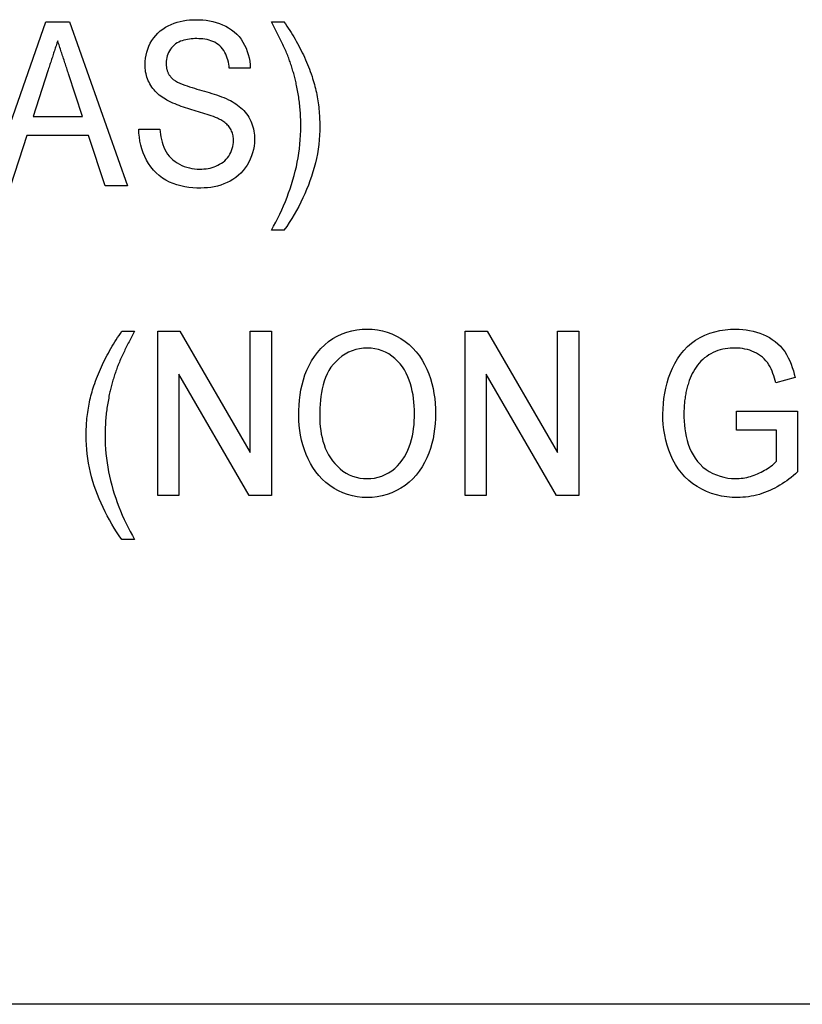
# Model space of a CAD drawing. Header units: millimetres. Extents: x 32 to 3719, y 19 to 393.
# Tile 13 of 17: x 344.48 to 351.63, y 350.72 to 359.71. Entities that reach past the tile are written whole.
import ezdxf

# ---------------------------------------------------------------- set-up
doc = ezdxf.new("R2010")
doc.units = ezdxf.units.MM
doc.layers.add('DETAIL', color=2, linetype='Continuous')

msp = doc.modelspace()

# ---------------------------------------------------------------- linework, layer by layer
at = {"layer": 'DETAIL'}
for p, q in [((344.1903, 358.1944), (344.7201, 359.6944)), ((344.7201, 359.6944), (344.9358, 359.6944)), ((344.9358, 359.6944), (345.4653, 358.1944)), ((346.7796, 359.6944), (346.895, 359.6944)), ((346.5873, 359.2713), (346.395, 359.2713)), ((344.7375, 359.2455), (344.602, 358.829)), ((345.0533, 358.829), (344.9262, 359.2193)), ((344.602, 358.829), (345.0533, 358.829)), ((344.5455, 358.6559), (344.395, 358.1944)), ((345.1098, 358.6559), (344.5455, 358.6559)), ((345.2603, 358.1944), (345.1098, 358.6559)), ((345.568, 358.7136), (345.7603, 358.7136)), ((345.4653, 358.1944), (345.2603, 358.1944)), ((346.895, 357.7906), (346.7796, 357.7906)), ((345.4142, 356.8675), (345.5296, 356.8675)), ((345.7411, 356.8675), (345.9442, 356.8675)), ((345.7411, 355.3675), (345.7411, 356.8675)), ((345.9442, 356.8675), (346.5873, 355.7602)), ((346.5873, 355.7602), (346.5873, 356.8675)), ((346.5873, 356.8675), (346.7796, 356.8675)), ((346.7796, 356.8675), (346.7796, 355.3675)), ((348.5488, 356.8675), (348.7519, 356.8675)), ((348.5488, 355.3675), (348.5488, 356.8675)), ((348.7519, 356.8675), (349.395, 355.7602)), ((349.395, 355.7602), (349.395, 356.8675)), ((349.395, 356.8675), (349.5873, 356.8675)), ((349.5873, 356.8675), (349.5873, 355.3675)), ((346.5764, 355.3675), (345.9334, 356.4751)), ((345.9334, 356.4751), (345.9334, 355.3675)), ((349.3841, 355.3675), (348.7411, 356.4751)), ((348.7411, 356.4751), (348.7411, 355.3675)), ((351.565, 356.4447), (351.3889, 356.396)), ((351.0296, 356.1367), (351.5873, 356.1367)), ((351.0296, 355.9636), (351.0296, 356.1367)), ((351.5873, 356.1367), (351.5873, 355.5817)), ((351.395, 355.9636), (351.0296, 355.9636)), ((351.395, 355.6794), (351.395, 355.9636)), ((345.9334, 355.3675), (345.7411, 355.3675)), ((346.7796, 355.3675), (346.5764, 355.3675)), ((348.7411, 355.3675), (348.5488, 355.3675)), ((349.5873, 355.3675), (349.3841, 355.3675)), ((345.5296, 354.9636), (345.4142, 354.9636)), ((389.4615, 350.7186), (310.9508, 350.7186))]:
    msp.add_line(p, q, dxfattribs=at)
at = {"layer": 'DETAIL', "flags": 128}
for points in [[(345.6257, 359.3029), (345.627, 359.3319), (345.6296, 359.3608), (345.6344, 359.3895), (345.6414, 359.4177), (345.6503, 359.4454), (345.6612, 359.4723), (345.6738, 359.4985), (345.6883, 359.5237), (345.7046, 359.5478), (345.7227, 359.5704), (345.7428, 359.5915), (345.7645, 359.6109), (345.7877, 359.6284), (345.8122, 359.644), (345.8378, 359.6577), (345.8642, 359.6699), (345.8912, 359.6805), (345.9188, 359.6896), (345.9468, 359.6972), (345.9752, 359.7034), (346.0039, 359.7079), (346.0328, 359.7109), (346.0618, 359.7126), (346.0909, 359.7136)], [(346.0909, 359.7136), (346.122, 359.7127), (346.1531, 359.7111), (346.184, 359.7079), (346.2148, 359.7031), (346.2453, 359.6968), (346.2754, 359.6889), (346.3051, 359.6793), (346.334, 359.6679), (346.3622, 359.6547), (346.3894, 359.6395), (346.4154, 359.6223), (346.44, 359.6032), (346.4629, 359.5821), (346.484, 359.5592), (346.5031, 359.5346), (346.5202, 359.5085), (346.5353, 359.4813), (346.5485, 359.4531), (346.5596, 359.424), (346.5688, 359.3942), (346.5763, 359.364), (346.5818, 359.3333), (346.5851, 359.3024), (346.5873, 359.2713)], [(346.9244, 359.3972), (346.9192, 359.41), (346.9139, 359.4227), (346.9084, 359.4353), (346.9027, 359.4479), (346.8971, 359.4605), (346.8914, 359.473), (346.8855, 359.4855), (346.8795, 359.4979), (346.8735, 359.5103), (346.8675, 359.5227), (346.8614, 359.535), (346.8553, 359.5474), (346.8492, 359.5597), (346.8429, 359.572), (346.8367, 359.5843), (346.8304, 359.5966), (346.8242, 359.6089), (346.8179, 359.6211), (346.8116, 359.6334), (346.8053, 359.6456), (346.7989, 359.6579), (346.7925, 359.67), (346.786, 359.6822), (346.7796, 359.6944)], [(346.8949, 359.6944), (346.9081, 359.675), (346.9213, 359.6556), (346.9342, 359.636), (346.947, 359.6163), (346.9595, 359.5965), (346.9718, 359.5765), (346.9839, 359.5565), (346.9959, 359.5363), (347.0076, 359.516), (347.019, 359.4955), (347.0301, 359.4748), (347.041, 359.454), (347.0517, 359.4332), (347.0622, 359.4122), (347.0724, 359.3911), (347.0823, 359.3698), (347.0919, 359.3484), (347.1011, 359.3269), (347.1102, 359.3052), (347.1189, 359.2835), (347.1273, 359.2616), (347.1354, 359.2396), (347.1432, 359.2175), (347.151, 359.1953)], [(346.0981, 359.5406), (346.0812, 359.5404), (346.0643, 359.5398), (346.0475, 359.5384), (346.0307, 359.5365), (346.014, 359.534), (345.9974, 359.5308), (345.981, 359.5268), (345.9649, 359.5219), (345.949, 359.5161), (345.9337, 359.5091), (345.9189, 359.5009), (345.9048, 359.4916), (345.8916, 359.4811), (345.8794, 359.4694), (345.8682, 359.4568), (345.8577, 359.4435), (345.8485, 359.4294), (345.8404, 359.4146), (345.8334, 359.3992), (345.8277, 359.3833), (345.8234, 359.367), (345.8203, 359.3504), (345.8185, 359.3336), (345.818, 359.3167)], [(346.395, 359.2713), (346.3929, 359.29), (346.3902, 359.3087), (346.3866, 359.3271), (346.3821, 359.3454), (346.3768, 359.3635), (346.3705, 359.3812), (346.3631, 359.3985), (346.3545, 359.4153), (346.3449, 359.4315), (346.3341, 359.4469), (346.3221, 359.4613), (346.3087, 359.4746), (346.2942, 359.4866), (346.2788, 359.4974), (346.2625, 359.5068), (346.2455, 359.5148), (346.2278, 359.5214), (346.2098, 359.5269), (346.1916, 359.5315), (346.1731, 359.535), (346.1544, 359.5375), (346.1357, 359.5391), (346.1169, 359.54), (346.0981, 359.5406)], [(344.8276, 359.5213), (344.8239, 359.5098), (344.8201, 359.4984), (344.8163, 359.4869), (344.8125, 359.4754), (344.8088, 359.4639), (344.805, 359.4524), (344.8012, 359.4409), (344.7974, 359.4294), (344.7937, 359.4179), (344.7899, 359.4064), (344.7862, 359.395), (344.7824, 359.3835), (344.7786, 359.372), (344.7749, 359.3605), (344.7711, 359.349), (344.7674, 359.3375), (344.7637, 359.326), (344.7599, 359.3145), (344.7562, 359.303), (344.7524, 359.2915), (344.7487, 359.28), (344.745, 359.2685), (344.7412, 359.257), (344.7375, 359.2455)], [(344.9262, 359.2193), (344.9221, 359.2319), (344.918, 359.2445), (344.9139, 359.2571), (344.9098, 359.2697), (344.9057, 359.2823), (344.9016, 359.2949), (344.8975, 359.3074), (344.8934, 359.32), (344.8893, 359.3326), (344.8852, 359.3452), (344.881, 359.3577), (344.8768, 359.3703), (344.8726, 359.3828), (344.8685, 359.3954), (344.8644, 359.408), (344.8604, 359.4206), (344.8564, 359.4333), (344.8523, 359.4458), (344.8482, 359.4584), (344.8441, 359.471), (344.8399, 359.4836), (344.8358, 359.4961), (344.8317, 359.5087), (344.8276, 359.5213)], [(347.01, 359.1121), (347.0074, 359.1242), (347.0047, 359.1363), (347.002, 359.1485), (346.9992, 359.1606), (346.9964, 359.1727), (346.9934, 359.1847), (346.9904, 359.1968), (346.9873, 359.2088), (346.984, 359.2208), (346.9806, 359.2327), (346.9772, 359.2447), (346.9737, 359.2566), (346.97, 359.2685), (346.9663, 359.2803), (346.9625, 359.2921), (346.9586, 359.3039), (346.9546, 359.3157), (346.9505, 359.3274), (346.9463, 359.3391), (346.942, 359.3508), (346.9377, 359.3624), (346.9333, 359.374), (346.9288, 359.3856), (346.9244, 359.3972)], [(345.8252, 358.9787), (345.8109, 358.9873), (345.7967, 358.996), (345.7827, 359.0052), (345.7691, 359.0149), (345.7559, 359.0251), (345.7432, 359.036), (345.731, 359.0474), (345.7193, 359.0593), (345.7082, 359.0718), (345.6977, 359.0848), (345.6878, 359.0983), (345.6785, 359.1122), (345.67, 359.1266), (345.6623, 359.1414), (345.6552, 359.1565), (345.6489, 359.172), (345.6433, 359.1877), (345.6385, 359.2037), (345.6344, 359.2199), (345.6311, 359.2363), (345.6287, 359.2529), (345.6272, 359.2695), (345.6263, 359.2862), (345.6257, 359.3029)], [(345.818, 359.3167), (345.8183, 359.3107), (345.8186, 359.3047), (345.8189, 359.2987), (345.8194, 359.2927), (345.82, 359.2867), (345.8207, 359.2808), (345.8216, 359.2749), (345.8227, 359.269), (345.8239, 359.2631), (345.8254, 359.2573), (345.8271, 359.2515), (345.8289, 359.2458), (345.831, 359.2401), (345.8332, 359.2345), (345.8356, 359.229), (345.8382, 359.2235), (345.841, 359.2182), (345.844, 359.2131), (345.8472, 359.208), (345.8507, 359.2031), (345.8542, 359.1983), (345.8579, 359.1935), (345.8617, 359.1889), (345.8655, 359.1842)], [(345.8655, 359.1842), (345.883, 359.1686), (345.9025, 359.1554), (345.923, 359.144), (345.9443, 359.1339), (345.9659, 359.1248), (345.9878, 359.1163), (346.0099, 359.1083), (346.0321, 359.1007), (346.0545, 359.0935), (346.077, 359.0868), (346.0996, 359.0804), (346.1222, 359.074), (346.1448, 359.0676), (346.1673, 359.061), (346.1899, 359.0543), (346.2124, 359.0476), (346.2349, 359.0408), (346.2572, 359.0334), (346.2794, 359.0259), (346.3017, 359.0184), (346.3237, 359.0102), (346.3455, 359.0016), (346.3672, 358.9926), (346.3886, 358.9829)], [(347.151, 359.1953), (347.1567, 359.177), (347.1623, 359.1587), (347.1676, 359.1404), (347.1728, 359.1219), (347.1776, 359.1034), (347.1822, 359.0848), (347.1866, 359.0662), (347.1907, 359.0475), (347.1945, 359.0287), (347.1981, 359.0099), (347.2014, 358.9911), (347.2045, 358.9722), (347.2073, 358.9533), (347.2099, 358.9343), (347.2122, 358.9153), (347.2142, 358.8963), (347.216, 358.8772), (347.2175, 358.8581), (347.2188, 358.839), (347.2199, 358.8199), (347.2207, 358.8008), (347.2213, 358.7817), (347.2216, 358.7625), (347.2219, 358.7434)], [(347.0488, 358.7425), (347.0486, 358.758), (347.0483, 358.7735), (347.048, 358.789), (347.0476, 358.8045), (347.047, 358.82), (347.0464, 358.8355), (347.0456, 358.851), (347.0446, 358.8665), (347.0434, 358.8819), (347.0421, 358.8974), (347.0407, 358.9129), (347.0391, 358.9283), (347.0374, 358.9437), (347.0356, 358.9591), (347.0336, 358.9745), (347.0315, 358.9899), (347.0292, 359.0052), (347.0268, 359.0205), (347.0242, 359.0358), (347.0215, 359.0511), (347.0188, 359.0664), (347.0159, 359.0816), (347.013, 359.0968), (347.01, 359.1121)], [(346.2877, 358.8125), (346.2689, 358.8207), (346.2497, 358.828), (346.2305, 358.8352), (346.2111, 358.8418), (346.1916, 358.8482), (346.1721, 358.8544), (346.1526, 358.8607), (346.133, 358.8668), (346.1134, 358.8728), (346.0937, 358.8786), (346.0741, 358.8845), (346.0544, 358.8904), (346.0348, 358.8964), (346.0153, 358.9025), (345.9957, 358.9087), (345.9763, 358.9151), (345.9568, 358.9218), (345.9375, 358.9287), (345.9184, 358.936), (345.8994, 358.9437), (345.8805, 358.9517), (345.8617, 358.96), (345.8433, 358.9689), (345.8252, 358.9787)], [(346.3886, 358.9829), (346.4057, 358.9742), (346.4225, 358.965), (346.4389, 358.9552), (346.455, 358.9447), (346.4706, 358.9336), (346.4857, 358.9219), (346.5004, 358.9096), (346.5146, 358.8968), (346.528, 358.8831), (346.5406, 358.8687), (346.5526, 358.8537), (346.5637, 358.8381), (346.5739, 358.8219), (346.5832, 358.8051), (346.5915, 358.7879), (346.5989, 358.7702), (346.6054, 358.7522), (346.611, 358.7339), (346.6157, 358.7153), (346.6194, 358.6965), (346.6222, 358.6775), (346.624, 358.6585), (346.625, 358.6393), (346.6257, 358.6202)], [(346.4334, 358.61), (346.433, 358.621), (346.4324, 358.6321), (346.4312, 358.6431), (346.4294, 358.654), (346.4269, 358.6648), (346.4239, 358.6755), (346.4202, 358.686), (346.4161, 358.6962), (346.4113, 358.7062), (346.406, 358.7159), (346.4001, 358.7253), (346.3936, 358.7343), (346.3866, 358.7429), (346.3791, 358.7511), (346.3712, 358.7588), (346.3629, 358.7661), (346.3543, 358.7731), (346.3454, 358.7797), (346.3362, 358.7859), (346.3268, 358.7918), (346.3173, 358.7974), (346.3075, 358.8026), (346.2976, 358.8076), (346.2877, 358.8125)], [(346.7796, 357.7906), (346.7995, 357.8272), (346.8192, 357.8639), (346.8383, 357.9009), (346.8568, 357.9383), (346.8744, 357.9761), (346.8913, 358.0142), (346.9075, 358.0526), (346.9229, 358.0913), (346.9376, 358.1304), (346.9514, 358.1697), (346.9644, 358.2093), (346.9766, 358.2492), (346.9879, 358.2893), (346.9982, 358.3297), (347.0077, 358.3703), (347.0162, 358.4111), (347.0238, 358.4521), (347.0304, 358.4932), (347.036, 358.5346), (347.0407, 358.576), (347.0442, 358.6175), (347.0465, 358.6591), (347.0479, 358.7008), (347.0488, 358.7425)], [(347.2219, 358.7434), (347.2212, 358.7007), (347.2195, 358.6581), (347.2163, 358.6156), (347.2119, 358.5732), (347.2063, 358.5309), (347.1996, 358.4887), (347.1915, 358.4469), (347.182, 358.4053), (347.1715, 358.3639), (347.1597, 358.323), (347.1466, 358.2824), (347.1324, 358.2421), (347.1173, 358.2023), (347.1012, 358.1628), (347.0844, 358.1236), (347.0668, 358.0847), (347.0485, 358.0462), (347.0292, 358.0081), (347.0091, 357.9705), (346.988, 357.9335), (346.9661, 357.8968), (346.9434, 357.8608), (346.9196, 357.8254), (346.8949, 357.7906)], [(346.1344, 358.1752), (346.0977, 358.1758), (346.0609, 358.1779), (346.0244, 358.1818), (345.988, 358.1872), (345.9519, 358.1946), (345.9165, 358.2043), (345.8817, 358.2162), (345.8478, 358.2307), (345.8152, 358.2477), (345.784, 358.2672), (345.7546, 358.2892), (345.7271, 358.3137), (345.7017, 358.3403), (345.6786, 358.3688), (345.6577, 358.3991), (345.6392, 358.4309), (345.6229, 358.4639), (345.6085, 358.4977), (345.5966, 358.5326), (345.5867, 358.568), (345.579, 358.6039), (345.5734, 358.6403), (345.5696, 358.6769), (345.568, 358.7136)], [(345.7603, 358.7136), (345.7632, 358.6897), (345.7664, 358.6658), (345.7704, 358.6421), (345.7754, 358.6185), (345.7815, 358.5952), (345.7887, 358.5722), (345.7972, 358.5496), (345.8071, 358.5277), (345.8186, 358.5065), (345.8317, 358.4863), (345.8464, 358.4672), (345.8628, 358.4495), (345.8806, 358.4333), (345.8997, 358.4185), (345.9197, 358.4051), (345.9405, 358.393), (345.9621, 358.3822), (345.9843, 358.3729), (346.0071, 358.3651), (346.0304, 358.3588), (346.054, 358.3541), (346.0779, 358.3509), (346.1019, 358.3492), (346.126, 358.3482)], [(346.126, 358.3482), (346.1449, 358.3487), (346.1637, 358.3497), (346.1824, 358.3516), (346.201, 358.3546), (346.2195, 358.3584), (346.2377, 358.3632), (346.2557, 358.3689), (346.2733, 358.3756), (346.2905, 358.3834), (346.3071, 358.3923), (346.3232, 358.4021), (346.3385, 358.4131), (346.353, 358.4251), (346.3666, 358.4382), (346.3789, 358.4525), (346.39, 358.4677), (346.3998, 358.4838), (346.4084, 358.5006), (346.4159, 358.5179), (346.4221, 358.5357), (346.427, 358.5539), (346.4306, 358.5724), (346.4326, 358.5911), (346.4334, 358.61)], [(346.6257, 358.6202), (346.6243, 358.5893), (346.6214, 358.5586), (346.6161, 358.5281), (346.6085, 358.4981), (346.5989, 358.4688), (346.5873, 358.4401), (346.5738, 358.4124), (346.5584, 358.3855), (346.5411, 358.3599), (346.522, 358.3356), (346.5009, 358.313), (346.4783, 358.292), (346.4541, 358.2727), (346.4286, 358.2552), (346.402, 358.2395), (346.3745, 358.2255), (346.3461, 358.2132), (346.317, 358.2027), (346.2874, 358.194), (346.2573, 358.1869), (346.2268, 358.1816), (346.1962, 358.1781), (346.1653, 358.1762), (346.1344, 358.1752)], [(345.1582, 356.3684), (345.1659, 356.3905), (345.1737, 356.4126), (345.1818, 356.4346), (345.1902, 356.4565), (345.199, 356.4783), (345.208, 356.5), (345.2173, 356.5215), (345.2269, 356.5429), (345.2368, 356.5642), (345.247, 356.5853), (345.2575, 356.6062), (345.2681, 356.6271), (345.279, 356.6479), (345.2902, 356.6685), (345.3016, 356.689), (345.3133, 356.7094), (345.3252, 356.7296), (345.3373, 356.7496), (345.3497, 356.7696), (345.3622, 356.7894), (345.3749, 356.8091), (345.3879, 356.8286), (345.401, 356.8481), (345.4142, 356.8675)], [(345.5296, 356.8675), (345.5232, 356.8554), (345.5168, 356.8434), (345.5104, 356.8313), (345.5041, 356.8192), (345.4978, 356.8071), (345.4915, 356.7949), (345.4853, 356.7828), (345.479, 356.7707), (345.4728, 356.7585), (345.4666, 356.7464), (345.4604, 356.7342), (345.4543, 356.722), (345.4483, 356.7097), (345.4423, 356.6974), (345.4364, 356.6852), (345.4305, 356.6729), (345.4245, 356.6606), (345.4186, 356.6483), (345.4128, 356.6359), (345.4071, 356.6235), (345.4015, 356.611), (345.3962, 356.5985), (345.3909, 356.5859), (345.3856, 356.5733)], [(347.0296, 356.0976), (347.0305, 356.1448), (347.0325, 356.192), (347.0364, 356.239), (347.0422, 356.2858), (347.0501, 356.3324), (347.06, 356.3785), (347.0721, 356.4241), (347.0868, 356.469), (347.1042, 356.5129), (347.1242, 356.5556), (347.1473, 356.5967), (347.1731, 356.6362), (347.2016, 356.6739), (347.2329, 356.7092), (347.2667, 356.7422), (347.3028, 356.7725), (347.3413, 356.7998), (347.3822, 356.8234), (347.425, 356.8434), (347.4694, 356.8594), (347.5149, 356.8716), (347.5614, 356.8802), (347.6083, 356.8849), (347.6555, 356.8867)], [(347.6555, 356.8867), (347.7018, 356.8851), (347.7479, 356.8801), (347.7934, 356.8712), (347.838, 356.8587), (347.8815, 356.8427), (347.9236, 356.8232), (347.9638, 356.8002), (348.0021, 356.774), (348.0383, 356.745), (348.0721, 356.7133), (348.1031, 356.6789), (348.1315, 356.6423), (348.1572, 356.6037), (348.18, 356.5633), (348.2002, 356.5216), (348.2178, 356.4787), (348.2332, 356.435), (348.2461, 356.3905), (348.2568, 356.3453), (348.2652, 356.2998), (348.2716, 356.2538), (348.2761, 356.2077), (348.2787, 356.1614), (348.2796, 356.1151)], [(350.3565, 356.1103), (350.3575, 356.1583), (350.3606, 356.2063), (350.3658, 356.254), (350.3731, 356.3015), (350.3827, 356.3486), (350.3948, 356.3951), (350.4091, 356.441), (350.4254, 356.4862), (350.4441, 356.5305), (350.4654, 356.5736), (350.4896, 356.6151), (350.5168, 356.6547), (350.547, 356.692), (350.5804, 356.7266), (350.6168, 356.758), (350.6559, 356.7859), (350.6974, 356.8102), (350.7406, 356.8312), (350.7853, 356.8488), (350.8312, 356.863), (350.8781, 356.8736), (350.9256, 356.881), (350.9734, 356.8853), (351.0215, 356.8867)], [(351.0215, 356.8867), (351.0535, 356.8858), (351.0855, 356.8839), (351.1174, 356.8805), (351.149, 356.8753), (351.1804, 356.8687), (351.2114, 356.8605), (351.2419, 356.8506), (351.2717, 356.8389), (351.3008, 356.8255), (351.3291, 356.8103), (351.3563, 356.7933), (351.3823, 356.7746), (351.4068, 356.7539), (351.4297, 356.7314), (351.4506, 356.7071), (351.4695, 356.6812), (351.4865, 356.654), (351.5018, 356.6258), (351.5157, 356.5969), (351.5281, 356.5674), (351.539, 356.5373), (351.5486, 356.5067), (351.5571, 356.4758), (351.565, 356.4447)], [(347.6564, 356.7136), (347.6209, 356.7122), (347.5857, 356.7077), (347.5511, 356.6999), (347.5173, 356.689), (347.4847, 356.675), (347.4535, 356.6582), (347.424, 356.6383), (347.3962, 356.6163), (347.3701, 356.5923), (347.3459, 356.5663), (347.324, 356.5383), (347.3049, 356.5084), (347.2886, 356.4769), (347.2746, 356.4443), (347.2628, 356.4108), (347.2529, 356.3767), (347.2446, 356.3422), (347.2379, 356.3073), (347.2327, 356.2722), (347.2286, 356.237), (347.2255, 356.2016), (347.2235, 356.1662), (347.2225, 356.1307), (347.2219, 356.0952)], [(348.0873, 356.1166), (348.0865, 356.1509), (348.0851, 356.1853), (348.0826, 356.2195), (348.0788, 356.2537), (348.0737, 356.2876), (348.0673, 356.3214), (348.0595, 356.3549), (348.0501, 356.3879), (348.039, 356.4204), (348.0263, 356.4524), (348.0117, 356.4834), (347.9951, 356.5135), (347.9765, 356.5424), (347.9558, 356.5698), (347.9329, 356.5954), (347.908, 356.619), (347.8812, 356.6406), (347.8527, 356.6597), (347.8225, 356.6761), (347.7909, 356.6896), (347.7582, 356.7001), (347.7248, 356.7079), (347.6907, 356.7122), (347.6564, 356.7136)], [(351.0175, 356.7136), (350.9945, 356.7129), (350.9716, 356.7117), (350.9487, 356.7097), (350.9259, 356.7065), (350.9032, 356.7023), (350.8809, 356.6968), (350.8589, 356.69), (350.8373, 356.6819), (350.8163, 356.6726), (350.7958, 356.6621), (350.7759, 356.6506), (350.7566, 356.638), (350.7381, 356.6243), (350.7205, 356.6095), (350.704, 356.5935), (350.6885, 356.5764), (350.6742, 356.5585), (350.6607, 356.5398), (350.648, 356.5206), (350.6361, 356.5009), (350.6251, 356.4807), (350.6151, 356.46), (350.6062, 356.4388), (350.5978, 356.4174)], [(351.3889, 356.396), (351.383, 356.4176), (351.3768, 356.439), (351.37, 356.4602), (351.3624, 356.4812), (351.3542, 356.502), (351.3452, 356.5225), (351.3353, 356.5424), (351.3242, 356.5618), (351.3118, 356.5804), (351.2979, 356.5979), (351.2827, 356.6142), (351.2662, 356.6293), (351.2486, 356.6431), (351.2302, 356.6557), (351.2109, 356.6669), (351.1909, 356.6769), (351.1704, 356.6857), (351.1494, 356.6933), (351.128, 356.6997), (351.1063, 356.7049), (351.0843, 356.7089), (351.0621, 356.7115), (351.0399, 356.7129), (351.0175, 356.7136)], [(345.3856, 356.5733), (345.3811, 356.5617), (345.3766, 356.5501), (345.3722, 356.5385), (345.3678, 356.5269), (345.3635, 356.5152), (345.3593, 356.5035), (345.3552, 356.4918), (345.3511, 356.48), (345.3472, 356.4682), (345.3434, 356.4564), (345.3397, 356.4445), (345.3361, 356.4326), (345.3325, 356.4207), (345.329, 356.4088), (345.3256, 356.3968), (345.3223, 356.3849), (345.3191, 356.3728), (345.316, 356.3608), (345.313, 356.3487), (345.3101, 356.3367), (345.3073, 356.3245), (345.3045, 356.3124), (345.3018, 356.3003), (345.2991, 356.2882)], [(350.5978, 356.4174), (350.5939, 356.4053), (350.59, 356.3932), (350.5862, 356.3811), (350.5825, 356.3689), (350.579, 356.3567), (350.5758, 356.3444), (350.5727, 356.3321), (350.5699, 356.3198), (350.5673, 356.3073), (350.5649, 356.2949), (350.5626, 356.2824), (350.5605, 356.2698), (350.5586, 356.2573), (350.5568, 356.2447), (350.5552, 356.2321), (350.5538, 356.2195), (350.5526, 356.2068), (350.5516, 356.1942), (350.5508, 356.1815), (350.5502, 356.1689), (350.5497, 356.1562), (350.5493, 356.1435), (350.5491, 356.1308), (350.5488, 356.1181)], [(345.0873, 355.9165), (345.0875, 355.9356), (345.0879, 355.9547), (345.0884, 355.9739), (345.0892, 355.993), (345.0903, 356.0121), (345.0916, 356.0312), (345.0932, 356.0503), (345.0949, 356.0693), (345.0969, 356.0884), (345.0993, 356.1074), (345.1018, 356.1263), (345.1047, 356.1453), (345.1077, 356.1642), (345.111, 356.183), (345.1146, 356.2018), (345.1184, 356.2206), (345.1226, 356.2393), (345.127, 356.2579), (345.1315, 356.2765), (345.1364, 356.295), (345.1415, 356.3134), (345.1469, 356.3318), (345.1525, 356.3501), (345.1582, 356.3684)], [(345.2991, 356.2882), (345.2962, 356.2728), (345.2933, 356.2574), (345.2904, 356.2421), (345.2876, 356.2267), (345.2849, 356.2113), (345.2824, 356.1959), (345.2799, 356.1804), (345.2777, 356.1649), (345.2756, 356.1494), (345.2736, 356.1339), (345.2717, 356.1184), (345.27, 356.1029), (345.2684, 356.0873), (345.267, 356.0717), (345.2657, 356.0561), (345.2646, 356.0405), (345.2636, 356.0249), (345.2628, 356.0093), (345.2621, 355.9937), (345.2616, 355.9781), (345.2612, 355.9625), (345.2608, 355.9468), (345.2606, 355.9312), (345.2603, 355.9156)], [(347.6537, 355.5213), (347.6881, 355.5228), (347.7223, 355.5266), (347.7559, 355.5339), (347.7888, 355.5442), (347.8206, 355.5574), (347.8509, 355.5738), (347.8796, 355.5927), (347.9066, 355.6141), (347.9316, 355.6378), (347.9547, 355.6633), (347.9759, 355.6905), (347.995, 355.7191), (348.0121, 355.749), (348.0271, 355.78), (348.0399, 355.812), (348.0509, 355.8446), (348.0603, 355.8777), (348.0682, 355.9112), (348.0745, 355.9451), (348.0794, 355.9792), (348.083, 356.0134), (348.0855, 356.0478), (348.0867, 356.0822), (348.0873, 356.1166)], [(348.2796, 356.1151), (348.2787, 356.0689), (348.2761, 356.0227), (348.2714, 355.9768), (348.2649, 355.931), (348.2563, 355.8856), (348.2456, 355.8407), (348.2325, 355.7964), (348.2171, 355.7528), (348.1993, 355.7102), (348.1791, 355.6686), (348.1563, 355.6284), (348.1308, 355.5899), (348.1023, 355.5535), (348.0713, 355.5192), (348.0373, 355.4879), (348.0009, 355.4594), (347.9623, 355.4341), (347.9219, 355.4118), (347.8798, 355.3926), (347.8365, 355.3765), (347.792, 355.364), (347.7467, 355.3552), (347.7007, 355.35), (347.6546, 355.3482)], [(350.5488, 356.1181), (350.5493, 356.0823), (350.5507, 356.0465), (350.5535, 356.0108), (350.5576, 355.9752), (350.5628, 355.9398), (350.5697, 355.9047), (350.5782, 355.8699), (350.5886, 355.8356), (350.6009, 355.802), (350.6153, 355.7692), (350.632, 355.7375), (350.651, 355.7072), (350.6723, 355.6784), (350.696, 355.6516), (350.722, 355.627), (350.7505, 355.6053), (350.7806, 355.586), (350.8122, 355.5691), (350.845, 355.5547), (350.8788, 355.5427), (350.9134, 355.5332), (350.9485, 355.5264), (350.9841, 355.5229), (351.02, 355.5213)], [(347.6546, 355.3482), (347.6092, 355.3498), (347.564, 355.3547), (347.5194, 355.3632), (347.4755, 355.3748), (347.4328, 355.3905), (347.3916, 355.4095), (347.352, 355.4319), (347.3143, 355.4572), (347.2786, 355.4853), (347.2451, 355.5159), (347.214, 355.549), (347.1856, 355.5845), (347.1596, 355.6217), (347.1363, 355.6607), (347.1158, 355.7013), (347.0976, 355.7429), (347.0817, 355.7855), (347.0676, 355.8287), (347.0558, 355.8725), (347.0463, 355.9169), (347.0389, 355.9618), (347.0338, 356.0069), (347.0306, 356.0522), (347.0296, 356.0976)], [(347.2219, 356.0952), (347.2224, 356.0617), (347.2238, 356.0283), (347.2266, 355.9949), (347.2307, 355.9617), (347.236, 355.9286), (347.2425, 355.8957), (347.2506, 355.8632), (347.2606, 355.8313), (347.2724, 355.7999), (347.286, 355.7693), (347.3015, 355.7396), (347.3189, 355.711), (347.3382, 355.6836), (347.3595, 355.6577), (347.3824, 355.6333), (347.407, 355.6106), (347.4334, 355.59), (347.4616, 355.5718), (347.4912, 355.5561), (347.5221, 355.5434), (347.5542, 355.5335), (347.5869, 355.5266), (347.6202, 355.5227), (347.6537, 355.5213)], [(351.0362, 355.3482), (350.9883, 355.3497), (350.9406, 355.3542), (350.8932, 355.3617), (350.8465, 355.3724), (350.8007, 355.3864), (350.756, 355.4039), (350.7127, 355.4244), (350.6709, 355.4478), (350.631, 355.4743), (350.5934, 355.504), (350.5584, 355.5368), (350.5264, 355.5724), (350.4972, 355.6104), (350.4712, 355.6507), (350.4483, 355.6928), (350.4282, 355.7362), (350.4107, 355.7809), (350.3958, 355.8264), (350.3833, 355.8727), (350.3734, 355.9196), (350.3658, 355.9669), (350.3605, 356.0145), (350.3574, 356.0624), (350.3565, 356.1103)], [(345.4142, 354.9636), (345.3894, 354.9983), (345.3654, 355.0336), (345.3425, 355.0696), (345.3207, 355.1063), (345.2996, 355.1434), (345.2794, 355.1809), (345.2602, 355.219), (345.2418, 355.2575), (345.2243, 355.2964), (345.2076, 355.3357), (345.1916, 355.3752), (345.1764, 355.4151), (345.1622, 355.4553), (345.1493, 355.496), (345.1376, 355.537), (345.1268, 355.5783), (345.1175, 355.6199), (345.1095, 355.6618), (345.1026, 355.7039), (345.0971, 355.7462), (345.0929, 355.7886), (345.0897, 355.8312), (345.088, 355.8738), (345.0873, 355.9165)], [(345.2603, 355.9156), (345.2613, 355.8739), (345.2627, 355.8322), (345.2649, 355.7906), (345.2684, 355.7491), (345.2731, 355.7076), (345.2788, 355.6663), (345.2854, 355.6252), (345.2929, 355.5842), (345.3014, 355.5434), (345.3109, 355.5028), (345.3213, 355.4624), (345.3326, 355.4222), (345.3447, 355.3824), (345.3577, 355.3428), (345.3716, 355.3034), (345.3862, 355.2644), (345.4016, 355.2257), (345.4178, 355.1873), (345.4347, 355.1491), (345.4524, 355.1114), (345.4708, 355.074), (345.49, 355.037), (345.5096, 355.0003), (345.5296, 354.9636)], [(351.02, 355.5213), (351.0373, 355.5219), (351.0547, 355.5227), (351.072, 355.524), (351.0892, 355.5262), (351.1063, 355.5291), (351.1233, 355.5326), (351.1402, 355.5367), (351.157, 355.5413), (351.1735, 355.5464), (351.1899, 355.5522), (351.206, 355.5585), (351.222, 355.5655), (351.2377, 355.5728), (351.2533, 355.5804), (351.2687, 355.5884), (351.2839, 355.5968), (351.2989, 355.6055), (351.3137, 355.6145), (351.3283, 355.624), (351.3425, 355.6339), (351.3564, 355.6444), (351.3697, 355.6556), (351.3825, 355.6673), (351.395, 355.6794)], [(351.5873, 355.5817), (351.5679, 355.5651), (351.5484, 355.5486), (351.5287, 355.5325), (351.5085, 355.5169), (351.4878, 355.5019), (351.4668, 355.4874), (351.4454, 355.4734), (351.4237, 355.46), (351.4017, 355.4471), (351.3793, 355.4349), (351.3565, 355.4235), (351.3333, 355.4128), (351.3098, 355.4028), (351.286, 355.3936), (351.2619, 355.3851), (351.2376, 355.3775), (351.213, 355.3707), (351.1881, 355.3648), (351.1631, 355.3597), (351.1379, 355.3554), (351.1126, 355.3523), (351.0872, 355.3502), (351.0617, 355.349), (351.0362, 355.3482)]]:
    msp.add_lwpolyline(points, dxfattribs=at)

doc.saveas('drawing.dxf')
